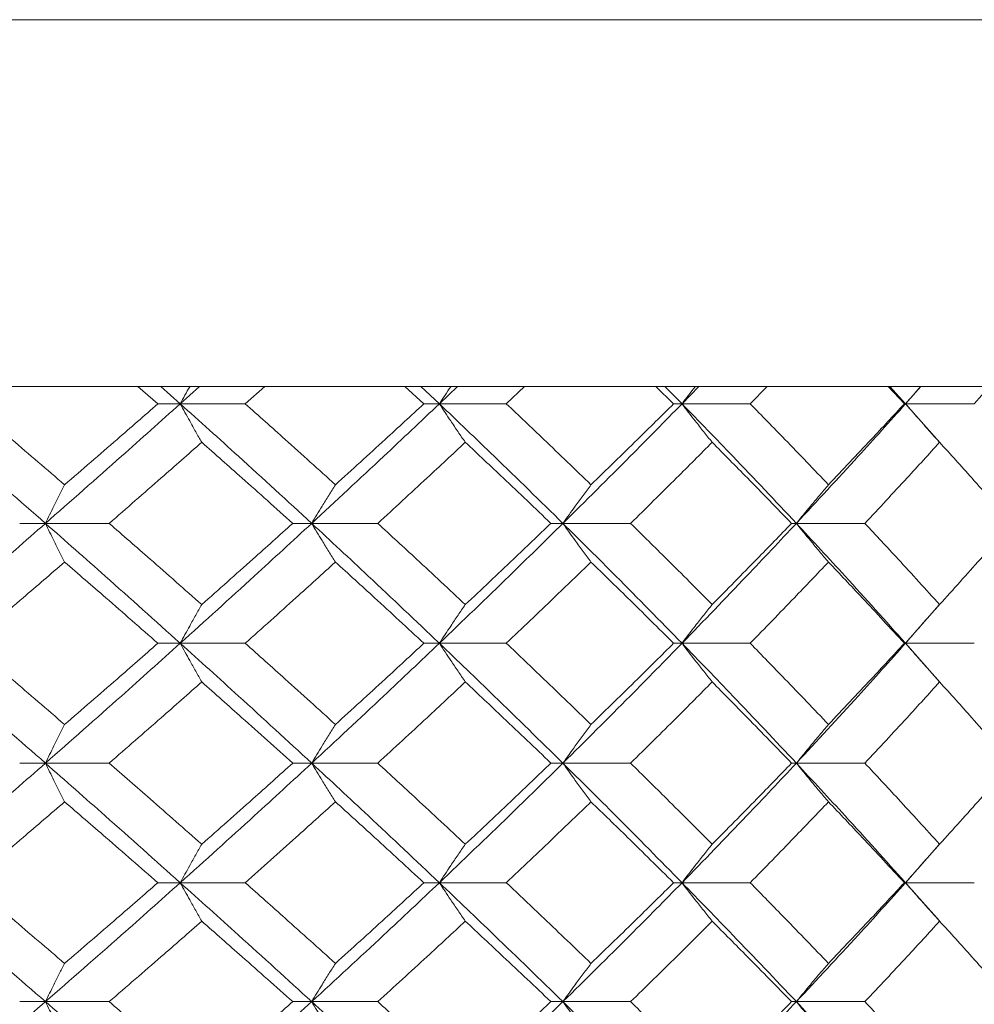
# Model space of a CAD drawing. Header units: inches. Extents: x -4 to 22.9, y -7.2 to 15.7.
# Tile 62 of 127: x 6.06 to 6.547, y 2.876 to 3.378. Entities that reach past the tile are written whole.
import ezdxf

# ---------------------------------------------------------------- set-up
doc = ezdxf.new("R2010")
doc.units = ezdxf.units.IN
doc.header["$MEASUREMENT"] = 0

msp = doc.modelspace()

# ---------------------------------------------------------------- linework, layer by layer
at = {"color": 7, "linetype": 'Continuous', "lineweight": 15}
for p, q in [((5.67471, 3.37792), (7.09904, 3.37792)), ((6.93653, 3.19092), (5.67455, 3.19092)), ((6.13036, 3.1821), (6.1202, 3.19092)), ((6.14179, 3.1821), (6.13185, 3.19092)), ((6.14179, 3.1821), (6.15158, 3.19092)), ((6.17493, 3.1821), (6.18483, 3.19092)), ((6.26602, 3.1821), (6.2564, 3.19092)), ((6.27392, 3.1821), (6.26452, 3.19092)), ((6.27392, 3.1821), (6.28314, 3.19092)), ((6.30808, 3.1821), (6.31738, 3.19092)), ((6.39339, 3.1821), (6.38441, 3.19092)), ((6.39768, 3.1821), (6.38893, 3.19092)), ((6.39768, 3.1821), (6.40623, 3.19092)), ((6.43247, 3.1821), (6.44108, 3.19092)), ((6.51108, 3.1821), (6.50285, 3.19092)), ((6.51171, 3.1821), (6.5037, 3.19092)), ((6.51171, 3.1821), (6.51949, 3.19092)), ((6.54676, 3.1821), (6.55458, 3.19092)), ((6.14179, 3.1821), (6.13036, 3.1821)), ((6.14179, 3.1821), (6.17493, 3.1821)), ((6.27392, 3.1821), (6.26602, 3.1821)), ((6.27392, 3.1821), (6.30808, 3.1821)), ((6.39768, 3.1821), (6.39339, 3.1821)), ((6.39768, 3.1821), (6.43247, 3.1821)), ((6.51171, 3.1821), (6.51108, 3.1821)), ((6.52895, 3.16257), (6.51171, 3.1821)), ((6.51171, 3.1821), (6.54676, 3.1821)), ((6.07303, 3.12114), (6.05988, 3.12114)), ((6.07303, 3.12114), (6.10553, 3.12114)), ((6.20881, 3.12114), (6.19913, 3.12114)), ((6.20881, 3.12114), (6.24251, 3.12114)), ((6.33693, 3.12114), (6.33083, 3.12114)), ((6.33693, 3.12114), (6.37146, 3.12114)), ((6.45599, 3.12114), (6.45353, 3.12114)), ((6.45599, 3.12114), (6.49096, 3.12114)), ((6.51171, 3.06002), (6.52891, 3.07964)), ((6.14179, 3.06002), (6.13036, 3.06002)), ((6.14179, 3.06002), (6.17493, 3.06002)), ((6.27392, 3.06002), (6.26602, 3.06002)), ((6.27392, 3.06002), (6.30808, 3.06002)), ((6.39768, 3.06002), (6.39339, 3.06002)), ((6.39768, 3.06002), (6.43247, 3.06002)), ((6.51171, 3.06002), (6.51108, 3.06002)), ((6.52895, 3.0404), (6.51171, 3.06002)), ((6.51171, 3.06002), (6.54676, 3.06002)), ((6.07303, 2.9989), (6.05988, 2.9989)), ((6.07303, 2.9989), (6.10553, 2.9989)), ((6.20881, 2.9989), (6.19913, 2.9989)), ((6.20881, 2.9989), (6.24251, 2.9989)), ((6.33693, 2.9989), (6.33083, 2.9989)), ((6.33693, 2.9989), (6.37146, 2.9989)), ((6.45599, 2.9989), (6.45353, 2.9989)), ((6.45599, 2.9989), (6.49096, 2.9989)), ((6.51171, 2.93794), (6.52891, 2.95748)), ((6.14179, 2.93794), (6.13036, 2.93794)), ((6.14179, 2.93794), (6.17493, 2.93794)), ((6.27392, 2.93794), (6.26602, 2.93794)), ((6.27392, 2.93794), (6.30808, 2.93794)), ((6.39768, 2.93794), (6.39339, 2.93794)), ((6.39768, 2.93794), (6.43247, 2.93794)), ((6.51171, 2.93794), (6.51108, 2.93794)), ((6.52895, 2.91846), (6.51171, 2.93794)), ((6.51171, 2.93794), (6.54676, 2.93794)), ((6.07303, 2.87732), (6.05988, 2.87732)), ((6.07303, 2.87732), (6.10553, 2.87732)), ((6.20881, 2.87732), (6.19913, 2.87732)), ((6.20881, 2.87732), (6.24251, 2.87732)), ((6.33693, 2.87732), (6.33083, 2.87732)), ((6.33693, 2.87732), (6.37146, 2.87732)), ((6.45599, 2.87732), (6.45353, 2.87732)), ((6.45599, 2.87732), (6.49096, 2.87732))]:
    msp.add_line(p, q, dxfattribs=at)
for points, knots in [([(6.14665, 3.19092), (6.14663, 3.19089), (6.14499, 3.18798), (6.14338, 3.18502), (6.14179, 3.1821)], [0, 0, 0, 0, 0.0107659, 1, 1, 1, 1]), ([(6.27979, 3.19092), (6.27977, 3.19089), (6.2778, 3.18798), (6.27585, 3.18502), (6.27392, 3.1821)], [0, 0, 0, 0, 0.010768, 1, 1, 1, 1]), ([(6.4045, 3.19092), (6.40448, 3.19089), (6.40219, 3.18798), (6.39992, 3.18502), (6.39768, 3.1821)], [0, 0, 0, 0, 0.010766, 1, 1, 1, 1]), ([(6.51941, 3.19092), (6.51938, 3.19089), (6.5168, 3.18798), (6.51424, 3.18502), (6.51171, 3.1821)], [0, 0, 0, 0, 0.010766, 1, 1, 1, 1]), ([(6.07303, 3.12114), (6.06, 3.13254), (6.03676, 3.15288), (6.01312, 3.17318), (6.00273, 3.1821)], [0, 0, 0, 0, 0.560457, 1, 1, 1, 1]), ([(6.08279, 3.14083), (6.07382, 3.14854), (6.05781, 3.16231), (6.04162, 3.17605), (6.0345, 3.1821)], [0, 0, 0, 0, 0.560339, 1, 1, 1, 1]), ([(6.07303, 3.12114), (6.08598, 3.13254), (6.10908, 3.15288), (6.1318, 3.17318), (6.14179, 3.1821)], [0, 0, 0, 0, 0.560457, 1, 1, 1, 1]), ([(6.08279, 3.14083), (6.09172, 3.14854), (6.10766, 3.16231), (6.12343, 3.17605), (6.13036, 3.1821)], [0, 0, 0, 0, 0.5603389, 1, 1, 1, 1]), ([(6.15274, 3.16247), (6.15171, 3.16427), (6.14966, 3.16788), (6.146, 3.1744), (6.14339, 3.17917), (6.14179, 3.1821)], [0, 0, 0, 0, 0.279167, 0.558335, 1, 1, 1, 1]), ([(6.20881, 3.12114), (6.19642, 3.13254), (6.17431, 3.15288), (6.15172, 3.17318), (6.14179, 3.1821)], [0, 0, 0, 0, 0.5604574, 1, 1, 1, 1]), ([(6.22092, 3.14083), (6.21239, 3.14854), (6.19717, 3.16231), (6.18172, 3.17605), (6.17493, 3.1821)], [0, 0, 0, 0, 0.560338, 1, 1, 1, 1]), ([(6.20881, 3.12114), (6.2211, 3.13254), (6.24303, 3.15288), (6.26449, 3.17318), (6.27392, 3.1821)], [0, 0, 0, 0, 0.560457, 1, 1, 1, 1]), ([(6.22092, 3.14083), (6.2294, 3.14854), (6.24454, 3.16231), (6.25946, 3.17605), (6.26602, 3.1821)], [0, 0, 0, 0, 0.560339, 1, 1, 1, 1]), ([(6.28716, 3.16247), (6.28592, 3.16427), (6.28343, 3.16788), (6.27901, 3.1744), (6.27585, 3.17917), (6.27392, 3.1821)], [0, 0, 0, 0, 0.279169, 0.558336, 1, 1, 1, 1]), ([(6.33693, 3.12114), (6.32531, 3.13254), (6.30458, 3.15288), (6.28328, 3.17318), (6.27392, 3.1821)], [0, 0, 0, 0, 0.560457, 1, 1, 1, 1]), ([(6.35126, 3.14083), (6.34327, 3.14854), (6.329, 3.16231), (6.31447, 3.17605), (6.30808, 3.1821)], [0, 0, 0, 0, 0.56034, 1, 1, 1, 1]), ([(6.33693, 3.12114), (6.34843, 3.13254), (6.36895, 3.15288), (6.38891, 3.17318), (6.39768, 3.1821)], [0, 0, 0, 0, 0.5604574, 1, 1, 1, 1]), ([(6.35126, 3.14083), (6.3592, 3.14854), (6.37337, 3.16231), (6.38728, 3.17605), (6.39339, 3.1821)], [0, 0, 0, 0, 0.5603386, 1, 1, 1, 1]), ([(6.41306, 3.16247), (6.41162, 3.16427), (6.40873, 3.16788), (6.4036, 3.1744), (6.39993, 3.17917), (6.39768, 3.1821)], [0, 0, 0, 0, 0.279166, 0.558334, 1, 1, 1, 1]), ([(6.45599, 3.12114), (6.44527, 3.13254), (6.42615, 3.15288), (6.40637, 3.17318), (6.39768, 3.1821)], [0, 0, 0, 0, 0.560457, 1, 1, 1, 1]), ([(6.47238, 3.14083), (6.46501, 3.14854), (6.45186, 3.16231), (6.43839, 3.17605), (6.43247, 3.1821)], [0, 0, 0, 0, 0.560339, 1, 1, 1, 1]), ([(6.45599, 3.12114), (6.46657, 3.13254), (6.48546, 3.15288), (6.50369, 3.17318), (6.51171, 3.1821)], [0, 0, 0, 0, 0.560458, 1, 1, 1, 1]), ([(6.47238, 3.14083), (6.47969, 3.14854), (6.49273, 3.16231), (6.50548, 3.17605), (6.51108, 3.1821)], [0, 0, 0, 0, 0.560339, 1, 1, 1, 1]), ([(6.52907, 3.16247), (6.52744, 3.16427), (6.52418, 3.16788), (6.51839, 3.1744), (6.51425, 3.17917), (6.51171, 3.1821)], [0, 0, 0, 0, 0.279166, 0.558335, 1, 1, 1, 1]), ([(6.10553, 3.12114), (6.1144, 3.12886), (6.13022, 3.14265), (6.14586, 3.15641), (6.15274, 3.16247)], [0, 0, 0, 0, 0.560274, 1, 1, 1, 1]), ([(6.19913, 3.12114), (6.19053, 3.12886), (6.17517, 3.14265), (6.15959, 3.15641), (6.15274, 3.16247)], [0, 0, 0, 0, 0.560273, 1, 1, 1, 1]), ([(6.24251, 3.12114), (6.25091, 3.12886), (6.2659, 3.14265), (6.28067, 3.15641), (6.28716, 3.16247)], [0, 0, 0, 0, 0.560273, 1, 1, 1, 1]), ([(6.33083, 3.12114), (6.32275, 3.12886), (6.30831, 3.14265), (6.29362, 3.15641), (6.28716, 3.16247)], [0, 0, 0, 0, 0.560273, 1, 1, 1, 1]), ([(6.37146, 3.12114), (6.3793, 3.12886), (6.3933, 3.14265), (6.40702, 3.15641), (6.41306, 3.16247)], [0, 0, 0, 0, 0.560273, 1, 1, 1, 1]), ([(6.45353, 3.12114), (6.44605, 3.12886), (6.43271, 3.14265), (6.41906, 3.15641), (6.41306, 3.16247)], [0, 0, 0, 0, 0.560274, 1, 1, 1, 1]), ([(6.49096, 3.12114), (6.49816, 3.12886), (6.51101, 3.14265), (6.52355, 3.15641), (6.52907, 3.16247)], [0, 0, 0, 0, 0.560274, 1, 1, 1, 1]), ([(6.56589, 3.12114), (6.5591, 3.12886), (6.54699, 3.14265), (6.53454, 3.15641), (6.52907, 3.16247)], [0, 0, 0, 0, 0.5602737, 1, 1, 1, 1]), ([(6.08279, 3.14083), (6.08188, 3.13902), (6.08005, 3.13541), (6.07679, 3.12887), (6.07446, 3.12408), (6.07303, 3.12114)], [0, 0, 0, 0, 0.278869, 0.55774, 1, 1, 1, 1]), ([(6.22092, 3.14083), (6.21979, 3.13902), (6.21752, 3.13541), (6.21347, 3.12887), (6.21058, 3.12408), (6.20881, 3.12114)], [0, 0, 0, 0, 0.2788689, 0.557743, 1, 1, 1, 1]), ([(6.35126, 3.14083), (6.34992, 3.13902), (6.34723, 3.13541), (6.34245, 3.12887), (6.33903, 3.12408), (6.33693, 3.12114)], [0, 0, 0, 0, 0.278869, 0.557739, 1, 1, 1, 1]), ([(6.47238, 3.14083), (6.47085, 3.13902), (6.46777, 3.13541), (6.4623, 3.12887), (6.45839, 3.12408), (6.45599, 3.12114)], [0, 0, 0, 0, 0.27887, 0.557739, 1, 1, 1, 1]), ([(6.00273, 3.06002), (6.01595, 3.07144), (6.03955, 3.09182), (6.0628, 3.11218), (6.07303, 3.12114)], [0, 0, 0, 0, 0.560155, 1, 1, 1, 1]), ([(6.08279, 3.10144), (6.08188, 3.10324), (6.08005, 3.10686), (6.07679, 3.11341), (6.07446, 3.1182), (6.07303, 3.12114)], [0, 0, 0, 0, 0.278772, 0.557551, 1, 1, 1, 1]), ([(6.14179, 3.06002), (6.12906, 3.07144), (6.10634, 3.09182), (6.08321, 3.11218), (6.07303, 3.12114)], [0, 0, 0, 0, 0.560156, 1, 1, 1, 1]), ([(6.15274, 3.07974), (6.14398, 3.08747), (6.12834, 3.10128), (6.1125, 3.11507), (6.10553, 3.12114)], [0, 0, 0, 0, 0.560135, 1, 1, 1, 1]), ([(6.14179, 3.06002), (6.15442, 3.07144), (6.17698, 3.09182), (6.19909, 3.11218), (6.20881, 3.12114)], [0, 0, 0, 0, 0.5601558, 1, 1, 1, 1]), ([(6.15274, 3.07974), (6.16146, 3.08747), (6.17702, 3.10128), (6.19238, 3.11507), (6.19913, 3.12114)], [0, 0, 0, 0, 0.560136, 1, 1, 1, 1]), ([(6.22092, 3.10144), (6.21979, 3.10324), (6.21752, 3.10686), (6.21348, 3.11341), (6.21058, 3.1182), (6.20881, 3.12114)], [0, 0, 0, 0, 0.278778, 0.557551, 1, 1, 1, 1]), ([(6.27392, 3.06002), (6.2619, 3.07144), (6.24044, 3.09182), (6.21847, 3.11218), (6.20881, 3.12114)], [0, 0, 0, 0, 0.560155, 1, 1, 1, 1]), ([(6.28716, 3.07974), (6.27889, 3.08747), (6.26412, 3.10128), (6.24911, 3.11507), (6.24251, 3.12114)], [0, 0, 0, 0, 0.560135, 1, 1, 1, 1]), ([(6.27392, 3.06002), (6.28583, 3.07144), (6.30709, 3.09182), (6.32782, 3.11218), (6.33693, 3.12114)], [0, 0, 0, 0, 0.560155, 1, 1, 1, 1]), ([(6.28716, 3.07974), (6.29538, 3.08747), (6.31005, 3.10128), (6.32448, 3.11507), (6.33083, 3.12114)], [0, 0, 0, 0, 0.5601361, 1, 1, 1, 1]), ([(6.35126, 3.10144), (6.34992, 3.10324), (6.34724, 3.10686), (6.34245, 3.11341), (6.33903, 3.1182), (6.33693, 3.12114)], [0, 0, 0, 0, 0.278774, 0.557551, 1, 1, 1, 1]), ([(6.39768, 3.06002), (6.3865, 3.07144), (6.36653, 3.09182), (6.34597, 3.11218), (6.33693, 3.12114)], [0, 0, 0, 0, 0.560155, 1, 1, 1, 1]), ([(6.41306, 3.07974), (6.40537, 3.08747), (6.39164, 3.10128), (6.37762, 3.11507), (6.37146, 3.12114)], [0, 0, 0, 0, 0.560136, 1, 1, 1, 1]), ([(6.39768, 3.06002), (6.40873, 3.07144), (6.42847, 3.09182), (6.44758, 3.11218), (6.45599, 3.12114)], [0, 0, 0, 0, 0.560155, 1, 1, 1, 1]), ([(6.41306, 3.07974), (6.42069, 3.08747), (6.43432, 3.10128), (6.44766, 3.11507), (6.45353, 3.12114)], [0, 0, 0, 0, 0.560136, 1, 1, 1, 1]), ([(6.47238, 3.10144), (6.47085, 3.10324), (6.46778, 3.10686), (6.4623, 3.11341), (6.45839, 3.1182), (6.45599, 3.12114)], [0, 0, 0, 0, 0.278774, 0.557551, 1, 1, 1, 1]), ([(6.51171, 3.06002), (6.50149, 3.07144), (6.48324, 3.09182), (6.46431, 3.11218), (6.45599, 3.12114)], [0, 0, 0, 0, 0.560155, 1, 1, 1, 1]), ([(6.52907, 3.07974), (6.52204, 3.08747), (6.50949, 3.10128), (6.49662, 3.11507), (6.49096, 3.12114)], [0, 0, 0, 0, 0.560136, 1, 1, 1, 1]), ([(6.52907, 3.07974), (6.53603, 3.08747), (6.54846, 3.10128), (6.56056, 3.11507), (6.56589, 3.12114)], [0, 0, 0, 0, 0.560136, 1, 1, 1, 1]), ([(6.0345, 3.06002), (6.04356, 3.06775), (6.05974, 3.08156), (6.07575, 3.09536), (6.08279, 3.10144)], [0, 0, 0, 0, 0.560071, 1, 1, 1, 1]), ([(6.13036, 3.06002), (6.12153, 3.06775), (6.10577, 3.08156), (6.08981, 3.09536), (6.08279, 3.10144)], [0, 0, 0, 0, 0.560071, 1, 1, 1, 1]), ([(6.17493, 3.06002), (6.18358, 3.06775), (6.19901, 3.08156), (6.21423, 3.09536), (6.22092, 3.10144)], [0, 0, 0, 0, 0.560071, 1, 1, 1, 1]), ([(6.26602, 3.06002), (6.25766, 3.06775), (6.24274, 3.08156), (6.22759, 3.09536), (6.22092, 3.10144)], [0, 0, 0, 0, 0.560071, 1, 1, 1, 1]), ([(6.30808, 3.06002), (6.31621, 3.06775), (6.33073, 3.08156), (6.34499, 3.09536), (6.35126, 3.10144)], [0, 0, 0, 0, 0.56007, 1, 1, 1, 1]), ([(6.39339, 3.06002), (6.3856, 3.06775), (6.37169, 3.08156), (6.3575, 3.09536), (6.35126, 3.10144)], [0, 0, 0, 0, 0.560071, 1, 1, 1, 1]), ([(6.43247, 3.06002), (6.44, 3.06775), (6.45345, 3.08156), (6.4666, 3.09536), (6.47238, 3.10144)], [0, 0, 0, 0, 0.560071, 1, 1, 1, 1]), ([(6.51108, 3.06002), (6.50394, 3.06775), (6.49119, 3.08156), (6.47813, 3.09536), (6.47238, 3.10144)], [0, 0, 0, 0, 0.560071, 1, 1, 1, 1]), ([(6.15274, 3.07974), (6.15171, 3.07793), (6.14966, 3.07432), (6.146, 3.06776), (6.14339, 3.06296), (6.14179, 3.06002)], [0, 0, 0, 0, 0.278675, 0.557352, 1, 1, 1, 1]), ([(6.28716, 3.07974), (6.28592, 3.07793), (6.28344, 3.07432), (6.27902, 3.06776), (6.27586, 3.06296), (6.27392, 3.06002)], [0, 0, 0, 0, 0.278679, 0.557354, 1, 1, 1, 1]), ([(6.41306, 3.07974), (6.41162, 3.07793), (6.40874, 3.07432), (6.4036, 3.06776), (6.39993, 3.06296), (6.39768, 3.06002)], [0, 0, 0, 0, 0.278675, 0.557352, 1, 1, 1, 1]), ([(6.52907, 3.07974), (6.52744, 3.07793), (6.52419, 3.07432), (6.51839, 3.06776), (6.51425, 3.06296), (6.51171, 3.06002)], [0, 0, 0, 0, 0.278675, 0.557353, 1, 1, 1, 1]), ([(6.07303, 2.9989), (6.06001, 3.0103), (6.03674, 3.03067), (6.01312, 3.05105), (6.00273, 3.06002)], [0, 0, 0, 0, 0.559853, 1, 1, 1, 1]), ([(6.08279, 3.0186), (6.07382, 3.02633), (6.05781, 3.04013), (6.04162, 3.05394), (6.0345, 3.06002)], [0, 0, 0, 0, 0.559933, 1, 1, 1, 1]), ([(6.07303, 2.9989), (6.08597, 3.0103), (6.1091, 3.03067), (6.1318, 3.05105), (6.14179, 3.06002)], [0, 0, 0, 0, 0.559853, 1, 1, 1, 1]), ([(6.08279, 3.0186), (6.09172, 3.02633), (6.10767, 3.04013), (6.12343, 3.05394), (6.13036, 3.06002)], [0, 0, 0, 0, 0.559932, 1, 1, 1, 1]), ([(6.15274, 3.0403), (6.15171, 3.0421), (6.14966, 3.04572), (6.146, 3.05228), (6.14339, 3.05707), (6.14179, 3.06002)], [0, 0, 0, 0, 0.278675, 0.557351, 1, 1, 1, 1]), ([(6.20881, 2.9989), (6.19642, 3.0103), (6.1743, 3.03067), (6.15172, 3.05105), (6.14179, 3.06002)], [0, 0, 0, 0, 0.559853, 1, 1, 1, 1]), ([(6.22092, 3.0186), (6.2124, 3.02633), (6.19717, 3.04013), (6.18173, 3.05394), (6.17493, 3.06002)], [0, 0, 0, 0, 0.559932, 1, 1, 1, 1]), ([(6.20881, 2.9989), (6.2211, 3.0103), (6.24305, 3.03067), (6.26448, 3.05105), (6.27392, 3.06002)], [0, 0, 0, 0, 0.559853, 1, 1, 1, 1]), ([(6.22092, 3.0186), (6.2294, 3.02633), (6.24455, 3.04013), (6.25946, 3.05394), (6.26602, 3.06002)], [0, 0, 0, 0, 0.559933, 1, 1, 1, 1]), ([(6.28716, 3.0403), (6.28592, 3.0421), (6.28344, 3.04572), (6.27902, 3.05228), (6.27586, 3.05707), (6.27392, 3.06002)], [0, 0, 0, 0, 0.278679, 0.557353, 1, 1, 1, 1]), ([(6.33693, 2.9989), (6.32532, 3.0103), (6.30457, 3.03067), (6.28329, 3.05105), (6.27392, 3.06002)], [0, 0, 0, 0, 0.559853, 1, 1, 1, 1]), ([(6.35126, 3.0186), (6.34327, 3.02633), (6.329, 3.04013), (6.31447, 3.05394), (6.30808, 3.06002)], [0, 0, 0, 0, 0.559933, 1, 1, 1, 1]), ([(6.33693, 2.9989), (6.34843, 3.0103), (6.36896, 3.03067), (6.3889, 3.05105), (6.39768, 3.06002)], [0, 0, 0, 0, 0.559852, 1, 1, 1, 1]), ([(6.35126, 3.0186), (6.3592, 3.02633), (6.37337, 3.04013), (6.38727, 3.05394), (6.39339, 3.06002)], [0, 0, 0, 0, 0.559932, 1, 1, 1, 1]), ([(6.41306, 3.0403), (6.41162, 3.0421), (6.40874, 3.04572), (6.4036, 3.05228), (6.39993, 3.05707), (6.39768, 3.06002)], [0, 0, 0, 0, 0.278675, 0.55735, 1, 1, 1, 1]), ([(6.45599, 2.9989), (6.44527, 3.0103), (6.42613, 3.03067), (6.40638, 3.05105), (6.39768, 3.06002)], [0, 0, 0, 0, 0.559853, 1, 1, 1, 1]), ([(6.47238, 3.0186), (6.46501, 3.02633), (6.45185, 3.04013), (6.4384, 3.05394), (6.43247, 3.06002)], [0, 0, 0, 0, 0.5599331, 1, 1, 1, 1]), ([(6.45599, 2.9989), (6.46657, 3.0103), (6.48547, 3.03067), (6.50369, 3.05105), (6.51171, 3.06002)], [0, 0, 0, 0, 0.5598531, 1, 1, 1, 1]), ([(6.47238, 3.0186), (6.47969, 3.02633), (6.49274, 3.04013), (6.50548, 3.05394), (6.51108, 3.06002)], [0, 0, 0, 0, 0.559933, 1, 1, 1, 1]), ([(6.52907, 3.0403), (6.52744, 3.0421), (6.52419, 3.04572), (6.51839, 3.05228), (6.51425, 3.05707), (6.51171, 3.06002)], [0, 0, 0, 0, 0.278675, 0.557351, 1, 1, 1, 1]), ([(6.10553, 2.9989), (6.1144, 3.00662), (6.13023, 3.02042), (6.14586, 3.03422), (6.15274, 3.0403)], [0, 0, 0, 0, 0.559868, 1, 1, 1, 1]), ([(6.19913, 2.9989), (6.19053, 3.00662), (6.17516, 3.02042), (6.15959, 3.03422), (6.15274, 3.0403)], [0, 0, 0, 0, 0.559867, 1, 1, 1, 1]), ([(6.24251, 2.9989), (6.25091, 3.00662), (6.26591, 3.02042), (6.28066, 3.03422), (6.28716, 3.0403)], [0, 0, 0, 0, 0.5598671, 1, 1, 1, 1]), ([(6.33083, 2.9989), (6.32275, 3.00662), (6.30831, 3.02042), (6.29362, 3.03422), (6.28716, 3.0403)], [0, 0, 0, 0, 0.559867, 1, 1, 1, 1]), ([(6.37146, 2.9989), (6.3793, 3.00662), (6.3933, 3.02042), (6.40702, 3.03422), (6.41306, 3.0403)], [0, 0, 0, 0, 0.5598676, 1, 1, 1, 1]), ([(6.45353, 2.9989), (6.44606, 3.00662), (6.4327, 3.02042), (6.41906, 3.03422), (6.41306, 3.0403)], [0, 0, 0, 0, 0.559868, 1, 1, 1, 1]), ([(6.49096, 2.9989), (6.49816, 3.00662), (6.51101, 3.02042), (6.52355, 3.03422), (6.52907, 3.0403)], [0, 0, 0, 0, 0.559868, 1, 1, 1, 1]), ([(6.56589, 2.9989), (6.5591, 3.00662), (6.54699, 3.02042), (6.53454, 3.03422), (6.52907, 3.0403)], [0, 0, 0, 0, 0.559868, 1, 1, 1, 1]), ([(6.08279, 3.0186), (6.08188, 3.01679), (6.08005, 3.01318), (6.07679, 3.00663), (6.07446, 3.00184), (6.07303, 2.9989)], [0, 0, 0, 0, 0.278773, 0.557551, 1, 1, 1, 1]), ([(6.22092, 3.0186), (6.21979, 3.01679), (6.21752, 3.01318), (6.21348, 3.00663), (6.21058, 3.00184), (6.20881, 2.9989)], [0, 0, 0, 0, 0.278779, 0.557551, 1, 1, 1, 1]), ([(6.35126, 3.0186), (6.34992, 3.01679), (6.34724, 3.01318), (6.34245, 3.00663), (6.33903, 3.00184), (6.33693, 2.9989)], [0, 0, 0, 0, 0.278776, 0.557551, 1, 1, 1, 1]), ([(6.47238, 3.0186), (6.47085, 3.01679), (6.46778, 3.01318), (6.4623, 3.00663), (6.45839, 3.00184), (6.45599, 2.9989)], [0, 0, 0, 0, 0.278775, 0.557551, 1, 1, 1, 1]), ([(6.00273, 2.93794), (6.01595, 2.9493), (6.03957, 2.9696), (6.0628, 2.98994), (6.07303, 2.9989)], [0, 0, 0, 0, 0.55955, 1, 1, 1, 1]), ([(6.08279, 2.97921), (6.08188, 2.98101), (6.08005, 2.98463), (6.07679, 2.99117), (6.07446, 2.99596), (6.07303, 2.9989)], [0, 0, 0, 0, 0.278869, 0.55774, 1, 1, 1, 1]), ([(6.14179, 2.93794), (6.12907, 2.9493), (6.10633, 2.9696), (6.08321, 2.98994), (6.07303, 2.9989)], [0, 0, 0, 0, 0.55955, 1, 1, 1, 1]), ([(6.15274, 2.95757), (6.14398, 2.96528), (6.12833, 2.97904), (6.1125, 2.99283), (6.10553, 2.9989)], [0, 0, 0, 0, 0.55973, 1, 1, 1, 1]), ([(6.14179, 2.93794), (6.15442, 2.9493), (6.17699, 2.9696), (6.19908, 2.98994), (6.20881, 2.9989)], [0, 0, 0, 0, 0.55955, 1, 1, 1, 1]), ([(6.15274, 2.95757), (6.16145, 2.96528), (6.17703, 2.97904), (6.19238, 2.99283), (6.19913, 2.9989)], [0, 0, 0, 0, 0.559731, 1, 1, 1, 1]), ([(6.22092, 2.97921), (6.21979, 2.98101), (6.21752, 2.98463), (6.21347, 2.99117), (6.21058, 2.99596), (6.20881, 2.9989)], [0, 0, 0, 0, 0.2788689, 0.557743, 1, 1, 1, 1]), ([(6.27392, 2.93794), (6.2619, 2.9493), (6.24043, 2.9696), (6.21848, 2.98994), (6.20881, 2.9989)], [0, 0, 0, 0, 0.5595496, 1, 1, 1, 1]), ([(6.28716, 2.95757), (6.27889, 2.96528), (6.26411, 2.97904), (6.24911, 2.99283), (6.24251, 2.9989)], [0, 0, 0, 0, 0.559731, 1, 1, 1, 1]), ([(6.27392, 2.93794), (6.28583, 2.9493), (6.3071, 2.9696), (6.32781, 2.98994), (6.33693, 2.9989)], [0, 0, 0, 0, 0.55955, 1, 1, 1, 1]), ([(6.28716, 2.95757), (6.29538, 2.96528), (6.31006, 2.97904), (6.32448, 2.99283), (6.33083, 2.9989)], [0, 0, 0, 0, 0.55973, 1, 1, 1, 1]), ([(6.35126, 2.97921), (6.34992, 2.98101), (6.34723, 2.98463), (6.34245, 2.99117), (6.33903, 2.99596), (6.33693, 2.9989)], [0, 0, 0, 0, 0.278869, 0.557739, 1, 1, 1, 1]), ([(6.39768, 2.93794), (6.3865, 2.9493), (6.36652, 2.9696), (6.34598, 2.98994), (6.33693, 2.9989)], [0, 0, 0, 0, 0.559551, 1, 1, 1, 1]), ([(6.41306, 2.95757), (6.40537, 2.96528), (6.39163, 2.97904), (6.37762, 2.99283), (6.37146, 2.9989)], [0, 0, 0, 0, 0.5597304, 1, 1, 1, 1]), ([(6.39768, 2.93794), (6.40873, 2.9493), (6.42848, 2.9696), (6.44758, 2.98994), (6.45599, 2.9989)], [0, 0, 0, 0, 0.55955, 1, 1, 1, 1]), ([(6.41306, 2.95757), (6.42069, 2.96528), (6.43433, 2.97904), (6.44766, 2.99283), (6.45353, 2.9989)], [0, 0, 0, 0, 0.559731, 1, 1, 1, 1]), ([(6.47238, 2.97921), (6.47085, 2.98101), (6.46777, 2.98463), (6.4623, 2.99117), (6.45839, 2.99596), (6.45599, 2.9989)], [0, 0, 0, 0, 0.27887, 0.557739, 1, 1, 1, 1]), ([(6.51171, 2.93794), (6.50149, 2.9493), (6.48323, 2.9696), (6.46432, 2.98994), (6.45599, 2.9989)], [0, 0, 0, 0, 0.55955, 1, 1, 1, 1]), ([(6.52907, 2.95757), (6.52204, 2.96528), (6.50949, 2.97904), (6.49662, 2.99283), (6.49096, 2.9989)], [0, 0, 0, 0, 0.55973, 1, 1, 1, 1]), ([(6.52907, 2.95757), (6.53603, 2.96528), (6.54846, 2.97904), (6.56056, 2.99283), (6.56589, 2.9989)], [0, 0, 0, 0, 0.5597302, 1, 1, 1, 1]), ([(6.0345, 2.93794), (6.04356, 2.94563), (6.05975, 2.95938), (6.07575, 2.97315), (6.08279, 2.97921)], [0, 0, 0, 0, 0.559664, 1, 1, 1, 1]), ([(6.13036, 2.93794), (6.12153, 2.94563), (6.10576, 2.95938), (6.08981, 2.97315), (6.08279, 2.97921)], [0, 0, 0, 0, 0.559664, 1, 1, 1, 1]), ([(6.17493, 2.93794), (6.18357, 2.94563), (6.19901, 2.95938), (6.21423, 2.97315), (6.22092, 2.97921)], [0, 0, 0, 0, 0.5596646, 1, 1, 1, 1]), ([(6.26602, 2.93794), (6.25766, 2.94563), (6.24274, 2.95938), (6.22759, 2.97315), (6.22092, 2.97921)], [0, 0, 0, 0, 0.5596641, 1, 1, 1, 1]), ([(6.30808, 2.93794), (6.31621, 2.94563), (6.33073, 2.95938), (6.34499, 2.97315), (6.35126, 2.97921)], [0, 0, 0, 0, 0.559664, 1, 1, 1, 1]), ([(6.39339, 2.93794), (6.3856, 2.94563), (6.37168, 2.95938), (6.35751, 2.97315), (6.35126, 2.97921)], [0, 0, 0, 0, 0.559664, 1, 1, 1, 1]), ([(6.43247, 2.93794), (6.44, 2.94563), (6.45345, 2.95938), (6.4666, 2.97315), (6.47238, 2.97921)], [0, 0, 0, 0, 0.5596644, 1, 1, 1, 1]), ([(6.51108, 2.93794), (6.50394, 2.94563), (6.49119, 2.95938), (6.47813, 2.97315), (6.47238, 2.97921)], [0, 0, 0, 0, 0.559664, 1, 1, 1, 1]), ([(6.15274, 2.95757), (6.15171, 2.95577), (6.14966, 2.95216), (6.146, 2.94563), (6.14339, 2.94086), (6.14179, 2.93794)], [0, 0, 0, 0, 0.279167, 0.558336, 1, 1, 1, 1]), ([(6.28716, 2.95757), (6.28592, 2.95577), (6.28343, 2.95216), (6.27901, 2.94563), (6.27585, 2.94086), (6.27392, 2.93794)], [0, 0, 0, 0, 0.279169, 0.558338, 1, 1, 1, 1]), ([(6.41306, 2.95757), (6.41162, 2.95577), (6.40873, 2.95216), (6.4036, 2.94563), (6.39993, 2.94086), (6.39768, 2.93794)], [0, 0, 0, 0, 0.279166, 0.558335, 1, 1, 1, 1]), ([(6.52907, 2.95757), (6.52744, 2.95577), (6.52418, 2.95216), (6.51839, 2.94563), (6.51425, 2.94086), (6.51171, 2.93794)], [0, 0, 0, 0, 0.279166, 0.558336, 1, 1, 1, 1]), ([(6.07303, 2.87732), (6.06001, 2.8886), (6.03673, 2.90878), (6.01313, 2.92902), (6.00273, 2.93794)], [0, 0, 0, 0, 0.559249, 1, 1, 1, 1]), ([(6.08279, 2.89682), (6.07382, 2.90449), (6.0578, 2.91818), (6.04162, 2.9319), (6.0345, 2.93794)], [0, 0, 0, 0, 0.559527, 1, 1, 1, 1]), ([(6.07303, 2.87732), (6.08597, 2.8886), (6.10911, 2.90878), (6.13179, 2.92902), (6.14179, 2.93794)], [0, 0, 0, 0, 0.559248, 1, 1, 1, 1]), ([(6.08279, 2.89682), (6.09172, 2.90449), (6.10767, 2.91818), (6.12342, 2.9319), (6.13036, 2.93794)], [0, 0, 0, 0, 0.559527, 1, 1, 1, 1]), ([(6.15274, 2.91834), (6.15171, 2.92014), (6.14965, 2.92374), (6.146, 2.93026), (6.14339, 2.93502), (6.14179, 2.93794)], [0, 0, 0, 0, 0.279356, 0.558711, 1, 1, 1, 1]), ([(6.20881, 2.87732), (6.19643, 2.8886), (6.17428, 2.90878), (6.15173, 2.92902), (6.14179, 2.93794)], [0, 0, 0, 0, 0.559248, 1, 1, 1, 1]), ([(6.22092, 2.89682), (6.2124, 2.90449), (6.19716, 2.91818), (6.18173, 2.9319), (6.17493, 2.93794)], [0, 0, 0, 0, 0.559527, 1, 1, 1, 1]), ([(6.20881, 2.87732), (6.22109, 2.8886), (6.24306, 2.90878), (6.26448, 2.92902), (6.27392, 2.93794)], [0, 0, 0, 0, 0.559248, 1, 1, 1, 1]), ([(6.22092, 2.89682), (6.2294, 2.90449), (6.24455, 2.91818), (6.25946, 2.9319), (6.26602, 2.93794)], [0, 0, 0, 0, 0.559528, 1, 1, 1, 1]), ([(6.28716, 2.91834), (6.28592, 2.92014), (6.28343, 2.92374), (6.27901, 2.93026), (6.27585, 2.93502), (6.27392, 2.93794)], [0, 0, 0, 0, 0.2793569, 0.5587139, 1, 1, 1, 1]), ([(6.33693, 2.87732), (6.32532, 2.8886), (6.30456, 2.90878), (6.28329, 2.92902), (6.27392, 2.93794)], [0, 0, 0, 0, 0.559248, 1, 1, 1, 1]), ([(6.35126, 2.89682), (6.34327, 2.90449), (6.32899, 2.91818), (6.31447, 2.9319), (6.30808, 2.93794)], [0, 0, 0, 0, 0.559528, 1, 1, 1, 1]), ([(6.33693, 2.87732), (6.34843, 2.8886), (6.36898, 2.90878), (6.3889, 2.92902), (6.39768, 2.93794)], [0, 0, 0, 0, 0.559248, 1, 1, 1, 1]), ([(6.35126, 2.89682), (6.3592, 2.90449), (6.37338, 2.91818), (6.38727, 2.9319), (6.39339, 2.93794)], [0, 0, 0, 0, 0.559527, 1, 1, 1, 1]), ([(6.41306, 2.91834), (6.41162, 2.92014), (6.40873, 2.92374), (6.40359, 2.93026), (6.39992, 2.93502), (6.39768, 2.93794)], [0, 0, 0, 0, 0.279355, 0.558712, 1, 1, 1, 1]), ([(6.45599, 2.87732), (6.44528, 2.8886), (6.42612, 2.90878), (6.40638, 2.92902), (6.39768, 2.93794)], [0, 0, 0, 0, 0.559248, 1, 1, 1, 1]), ([(6.47238, 2.89682), (6.46502, 2.90449), (6.45185, 2.91818), (6.4384, 2.9319), (6.43247, 2.93794)], [0, 0, 0, 0, 0.5595274, 1, 1, 1, 1]), ([(6.45599, 2.87732), (6.46657, 2.8886), (6.48548, 2.90878), (6.50368, 2.92902), (6.51171, 2.93794)], [0, 0, 0, 0, 0.559248, 1, 1, 1, 1]), ([(6.47238, 2.89682), (6.47969, 2.90449), (6.49274, 2.91818), (6.50548, 2.9319), (6.51108, 2.93794)], [0, 0, 0, 0, 0.559527, 1, 1, 1, 1]), ([(6.52907, 2.91834), (6.52744, 2.92014), (6.52418, 2.92374), (6.51838, 2.93026), (6.51424, 2.93502), (6.51171, 2.93794)], [0, 0, 0, 0, 0.279355, 0.558712, 1, 1, 1, 1]), ([(6.10553, 2.87732), (6.11439, 2.88496), (6.13023, 2.89862), (6.14586, 2.91231), (6.15274, 2.91834)], [0, 0, 0, 0, 0.559462, 1, 1, 1, 1]), ([(6.19913, 2.87732), (6.19053, 2.88496), (6.17516, 2.89862), (6.15959, 2.91231), (6.15274, 2.91834)], [0, 0, 0, 0, 0.559461, 1, 1, 1, 1]), ([(6.24251, 2.87732), (6.2509, 2.88496), (6.26591, 2.89862), (6.28066, 2.91231), (6.28716, 2.91834)], [0, 0, 0, 0, 0.559461, 1, 1, 1, 1]), ([(6.33083, 2.87732), (6.32275, 2.88496), (6.3083, 2.89862), (6.29362, 2.91231), (6.28716, 2.91834)], [0, 0, 0, 0, 0.559461, 1, 1, 1, 1]), ([(6.37146, 2.87732), (6.3793, 2.88496), (6.39331, 2.89862), (6.40702, 2.91231), (6.41306, 2.91834)], [0, 0, 0, 0, 0.559461, 1, 1, 1, 1]), ([(6.45353, 2.87732), (6.44606, 2.88496), (6.4327, 2.89862), (6.41907, 2.91231), (6.41306, 2.91834)], [0, 0, 0, 0, 0.5594609, 1, 1, 1, 1]), ([(6.49096, 2.87732), (6.49816, 2.88496), (6.51102, 2.89862), (6.52355, 2.91231), (6.52907, 2.91834)], [0, 0, 0, 0, 0.5594611, 1, 1, 1, 1]), ([(6.56589, 2.87732), (6.55911, 2.88496), (6.54698, 2.89862), (6.53455, 2.91231), (6.52907, 2.91834)], [0, 0, 0, 0, 0.559461, 1, 1, 1, 1]), ([(6.08279, 2.89682), (6.08187, 2.89503), (6.08004, 2.89143), (6.07678, 2.88495), (6.07445, 2.88021), (6.07303, 2.87732)], [0, 0, 0, 0, 0.279853, 0.559704, 1, 1, 1, 1]), ([(6.22092, 2.89682), (6.21978, 2.89503), (6.21751, 2.89143), (6.21346, 2.88495), (6.21058, 2.88021), (6.20881, 2.87732)], [0, 0, 0, 0, 0.279854, 0.559706, 1, 1, 1, 1]), ([(6.35126, 2.89682), (6.34992, 2.89503), (6.34722, 2.89143), (6.34244, 2.88495), (6.33902, 2.88021), (6.33693, 2.87732)], [0, 0, 0, 0, 0.279853, 0.559706, 1, 1, 1, 1]), ([(6.47238, 2.89682), (6.47084, 2.89503), (6.46776, 2.89143), (6.46229, 2.88495), (6.45838, 2.88021), (6.45599, 2.87732)], [0, 0, 0, 0, 0.279853, 0.559706, 1, 1, 1, 1]), ([(6.00273, 2.8167), (6.01596, 2.82805), (6.03954, 2.84828), (6.06281, 2.86846), (6.07303, 2.87732)], [0, 0, 0, 0, 0.560759, 1, 1, 1, 1]), ([(6.08279, 2.85781), (6.08187, 2.85961), (6.08004, 2.8632), (6.07678, 2.86969), (6.07445, 2.87442), (6.07303, 2.87732)], [0, 0, 0, 0, 0.279852, 0.559703, 1, 1, 1, 1]), ([(6.14179, 2.8167), (6.12906, 2.82805), (6.10636, 2.84828), (6.0832, 2.86846), (6.07303, 2.87732)], [0, 0, 0, 0, 0.560759, 1, 1, 1, 1]), ([(6.15274, 2.83629), (6.14398, 2.84397), (6.12834, 2.85766), (6.1125, 2.87132), (6.10553, 2.87732)], [0, 0, 0, 0, 0.560541, 1, 1, 1, 1]), ([(6.14179, 2.8167), (6.15443, 2.82805), (6.17697, 2.84828), (6.19909, 2.86846), (6.20881, 2.87732)], [0, 0, 0, 0, 0.560759, 1, 1, 1, 1]), ([(6.15274, 2.83629), (6.16146, 2.84397), (6.17701, 2.85766), (6.19238, 2.87132), (6.19913, 2.87732)], [0, 0, 0, 0, 0.560541, 1, 1, 1, 1]), ([(6.22092, 2.85781), (6.21978, 2.85961), (6.21751, 2.8632), (6.21346, 2.86969), (6.21058, 2.87442), (6.20881, 2.87732)], [0, 0, 0, 0, 0.279853, 0.559705, 1, 1, 1, 1]), ([(6.27392, 2.8167), (6.2619, 2.82805), (6.24045, 2.84828), (6.21847, 2.86846), (6.20881, 2.87732)], [0, 0, 0, 0, 0.560759, 1, 1, 1, 1]), ([(6.28716, 2.83629), (6.27889, 2.84397), (6.26413, 2.85766), (6.24911, 2.87132), (6.24251, 2.87732)], [0, 0, 0, 0, 0.560541, 1, 1, 1, 1]), ([(6.27392, 2.8167), (6.28583, 2.82805), (6.30708, 2.84828), (6.32782, 2.86846), (6.33693, 2.87732)], [0, 0, 0, 0, 0.560759, 1, 1, 1, 1]), ([(6.28716, 2.83629), (6.29538, 2.84397), (6.31005, 2.85766), (6.32449, 2.87132), (6.33083, 2.87732)], [0, 0, 0, 0, 0.560542, 1, 1, 1, 1]), ([(6.35126, 2.85781), (6.34992, 2.85961), (6.34722, 2.8632), (6.34244, 2.86969), (6.33902, 2.87442), (6.33693, 2.87732)], [0, 0, 0, 0, 0.2798527, 0.5597054, 1, 1, 1, 1]), ([(6.39768, 2.8167), (6.38649, 2.82805), (6.36655, 2.84828), (6.34597, 2.86846), (6.33693, 2.87732)], [0, 0, 0, 0, 0.560759, 1, 1, 1, 1]), ([(6.41306, 2.83629), (6.40537, 2.84397), (6.39164, 2.85766), (6.37762, 2.87132), (6.37146, 2.87732)], [0, 0, 0, 0, 0.5605413, 1, 1, 1, 1]), ([(6.39768, 2.8167), (6.40874, 2.82805), (6.42846, 2.84828), (6.44759, 2.86846), (6.45599, 2.87732)], [0, 0, 0, 0, 0.560759, 1, 1, 1, 1]), ([(6.41306, 2.83629), (6.4207, 2.84397), (6.43432, 2.85766), (6.44766, 2.87132), (6.45353, 2.87732)], [0, 0, 0, 0, 0.560541, 1, 1, 1, 1]), ([(6.47238, 2.85781), (6.47084, 2.85961), (6.46776, 2.8632), (6.46229, 2.86969), (6.45838, 2.87442), (6.45599, 2.87732)], [0, 0, 0, 0, 0.279853, 0.559706, 1, 1, 1, 1]), ([(6.51171, 2.8167), (6.50148, 2.82805), (6.48325, 2.84828), (6.46431, 2.86846), (6.45599, 2.87732)], [0, 0, 0, 0, 0.560759, 1, 1, 1, 1]), ([(6.52907, 2.83629), (6.52204, 2.84397), (6.5095, 2.85766), (6.49662, 2.87132), (6.49096, 2.87732)], [0, 0, 0, 0, 0.560541, 1, 1, 1, 1]), ([(6.52907, 2.83629), (6.53603, 2.84397), (6.54845, 2.85766), (6.56057, 2.87132), (6.56589, 2.87732)], [0, 0, 0, 0, 0.560541, 1, 1, 1, 1])]:
    msp.add_open_spline(points, degree=3, knots=knots, dxfattribs=at)

doc.saveas('drawing.dxf')
